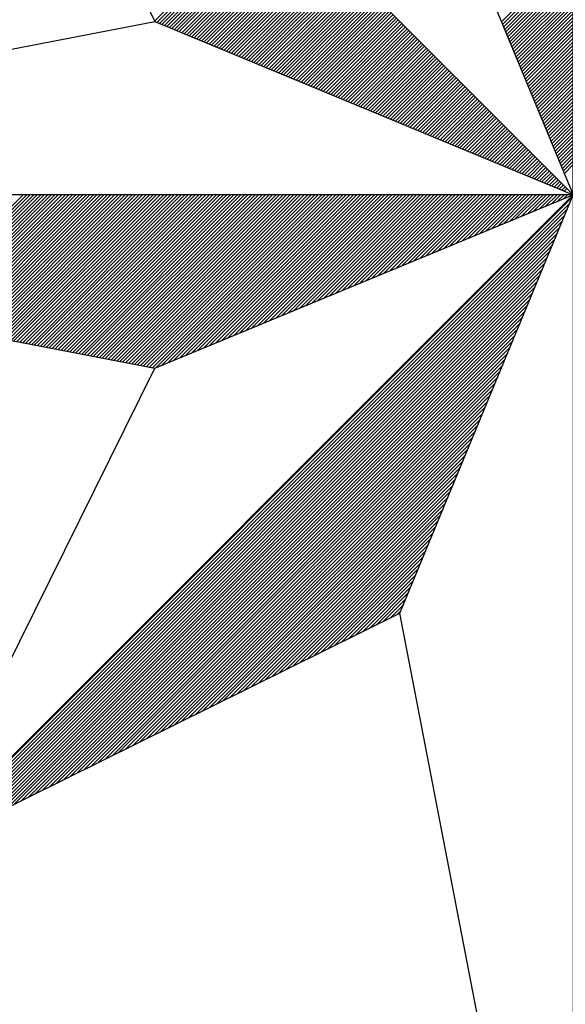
# Model space of a CAD drawing. Header units: metres. Extents: x 183400 to 184400, y 422200 to 427800.
# Tile 134 of 221: x 183967.56 to 183973.72, y 425757.55 to 425768.65. Entities that reach past the tile are written whole.
import ezdxf

# ---------------------------------------------------------------- set-up
doc = ezdxf.new("R2010")
doc.units = ezdxf.units.M
doc.layers.add('N_MK2', color=7, linetype='Continuous')
doc.layers.add('방위표', color=7, linetype='Continuous')

# ---------------------------------------------------------------- blocks, each defined once
blk = doc.blocks.new('N_MK2')
at = {"layer": '방위표', "color": 7, "linetype": 'Continuous'}
blk.add_lwpolyline([(-106.029, 0), (-33.696, -13.958), (0, 0), (-53.049, -53.048), (-13.958, -33.696), (0, 0), (0, -106.029), (13.958, -33.696), (0, 0), (53.048, -53.049), (33.696, -13.958), (0, 0), (106.028, 0), (33.696, 13.958), (0, 0), (53.049, 53.049), (13.958, 33.696), (0, 0), (0, 133.028), (-13.958, 33.696), (0, 0), (-53.049, 53.049), (-33.696, 13.958), (0, 0)], close=True, dxfattribs=at)
for points in [[(-33.707, 13.98), (-23.844, 23.844)], [(-33.52, 13.885), (-23.702, 23.702)], [(-33.32, 13.802), (-23.561, 23.561)], [(-33.12, 13.719), (-23.42, 23.42)], [(-32.92, 13.636), (-23.278, 23.278)], [(-32.72, 13.554), (-23.137, 23.137)], [(-32.52, 13.471), (-22.995, 22.995)], [(-32.32, 13.388), (-22.854, 22.854)], [(-32.12, 13.305), (-22.712, 22.712)], [(-31.92, 13.222), (-22.571, 22.571)], [(-31.72, 13.139), (-22.43, 22.43)], [(-31.52, 13.057), (-22.288, 22.288)], [(-31.32, 12.974), (-22.147, 22.147)], [(-31.12, 12.891), (-22.005, 22.005)], [(-30.92, 12.808), (-21.864, 21.864)], [(-30.72, 12.725), (-21.722, 21.722)], [(-30.52, 12.642), (-21.581, 21.581)], [(-30.32, 12.559), (-21.44, 21.44)], [(-30.12, 12.477), (-21.298, 21.298)], [(-29.92, 12.394), (-21.157, 21.157)], [(-29.72, 12.311), (-21.015, 21.015)], [(-29.52, 12.228), (-20.874, 20.874)], [(-29.32, 12.145), (-20.733, 20.733)], [(-29.12, 12.062), (-20.591, 20.591)], [(-28.92, 11.98), (-20.45, 20.45)], [(-28.72, 11.897), (-20.308, 20.308)], [(-28.52, 11.814), (-20.167, 20.167)], [(-28.32, 11.731), (-20.025, 20.025)], [(-28.12, 11.648), (-19.884, 19.884)], [(-27.92, 11.565), (-19.743, 19.743)], [(-27.72, 11.482), (-19.601, 19.601)], [(-27.52, 11.4), (-19.46, 19.46)], [(-27.32, 11.317), (-19.318, 19.318)], [(-27.12, 11.234), (-19.177, 19.177)], [(-26.92, 11.151), (-19.035, 19.035)], [(-5.766, 13.92), (0, 19.686)], [(-5.683, 13.72), (0, 19.403)], [(-5.6, 13.52), (0, 19.12)], [(-26.72, 11.068), (-18.894, 18.894)], [(-26.52, 10.985), (-18.753, 18.753)], [(-26.32, 10.903), (-18.611, 18.611)], [(-26.12, 10.82), (-18.47, 18.47)], [(-25.92, 10.737), (-18.328, 18.328)], [(-5.518, 13.32), (0, 18.838)], [(-5.435, 13.12), (0, 18.555)], [(-5.352, 12.92), (0, 18.272)], [(-25.72, 10.654), (-18.187, 18.187)], [(-25.52, 10.571), (-18.046, 18.046)], [(-25.32, 10.488), (-17.904, 17.904)], [(-25.12, 10.405), (-17.763, 17.763)], [(-24.92, 10.323), (-17.621, 17.621)], [(-24.72, 10.24), (-17.48, 17.48)], [(-5.269, 12.72), (0, 17.989)], [(-5.186, 12.52), (0, 17.706)], [(-24.52, 10.157), (-17.338, 17.338)], [(-24.32, 10.074), (-17.197, 17.197)], [(-24.12, 9.991), (-17.056, 17.056)], [(-23.92, 9.908), (-16.914, 16.914)], [(-23.72, 9.826), (-16.773, 16.773)], [(-5.103, 12.32), (0, 17.423)], [(-5.021, 12.12), (0, 17.141)], [(-4.938, 11.92), (0, 16.858)], [(-23.52, 9.743), (-16.631, 16.631)], [(-23.32, 9.66), (-16.49, 16.49)], [(-23.12, 9.577), (-16.348, 16.348)], [(-22.92, 9.494), (-16.207, 16.207)], [(-22.72, 9.411), (-16.066, 16.066)], [(-22.52, 9.328), (-15.924, 15.924)], [(-4.855, 11.72), (0, 16.575)], [(-4.772, 11.52), (0, 16.292)], [(-4.689, 11.32), (0, 16.009)], [(-22.32, 9.246), (-15.783, 15.783)], [(-22.12, 9.163), (-15.641, 15.641)], [(-21.92, 9.08), (-15.5, 15.5)], [(-21.72, 8.997), (-15.358, 15.358)], [(-21.52, 8.914), (-15.217, 15.217)], [(-21.32, 8.831), (-15.076, 15.076)], [(-4.606, 11.12), (0, 15.726)], [(-4.523, 10.92), (0, 15.443)], [(-4.441, 10.72), (0, 15.161)], [(-21.12, 8.749), (-14.934, 14.934)], [(-20.92, 8.666), (-14.793, 14.793)], [(-20.72, 8.583), (-14.651, 14.651)], [(-20.52, 8.5), (-14.51, 14.51)], [(-20.32, 8.417), (-14.369, 14.369)], [(-4.358, 10.52), (0, 14.878)], [(-4.275, 10.32), (0, 14.595)], [(-4.192, 10.12), (0, 14.312)], [(-106.029, 0), (-33.696, 13.958)], [(-20.12, 8.334), (-14.227, 14.227)], [(-19.92, 8.251), (-14.086, 14.086)], [(-19.72, 8.169), (-13.944, 13.944)], [(-19.52, 8.086), (-13.803, 13.803)], [(-19.32, 8.003), (-13.661, 13.661)], [(-19.12, 7.92), (-13.52, 13.52)], [(-4.109, 9.92), (0, 14.029)], [(-4.026, 9.72), (0, 13.746)], [(-18.92, 7.837), (-13.379, 13.379)], [(-18.72, 7.754), (-13.237, 13.237)], [(-18.52, 7.672), (-13.096, 13.096)], [(-18.32, 7.589), (-12.954, 12.954)], [(-18.12, 7.506), (-12.813, 12.813)], [(-3.944, 9.52), (0, 13.464)], [(-3.861, 9.32), (0, 13.181)], [(-3.778, 9.12), (0, 12.898)], [(-17.92, 7.423), (-12.671, 12.671)], [(-17.72, 7.34), (-12.53, 12.53)], [(-17.52, 7.257), (-12.389, 12.389)], [(-17.32, 7.174), (-12.247, 12.247)], [(-17.12, 7.092), (-12.106, 12.106)], [(-16.92, 7.009), (-11.964, 11.964)], [(-3.695, 8.92), (0, 12.615)], [(-3.612, 8.72), (0, 12.332)], [(-3.529, 8.52), (0, 12.049)], [(-16.72, 6.926), (-11.823, 11.823)], [(-16.52, 6.843), (-11.682, 11.682)], [(-16.32, 6.76), (-11.54, 11.54)], [(-16.12, 6.677), (-11.399, 11.399)], [(-15.92, 6.595), (-11.257, 11.257)], [(-15.72, 6.512), (-11.116, 11.116)], [(-3.446, 8.32), (0, 11.766)], [(-3.364, 8.12), (0, 11.484)], [(-3.281, 7.92), (0, 11.201)], [(-15.52, 6.429), (-10.974, 10.974)], [(-15.32, 6.346), (-10.833, 10.833)], [(-15.12, 6.263), (-10.692, 10.692)], [(-14.92, 6.18), (-10.55, 10.55)], [(-14.72, 6.098), (-10.409, 10.409)], [(-3.198, 7.72), (0, 10.918)], [(-3.115, 7.52), (0, 10.635)], [(-3.032, 7.32), (0, 10.352)], [(-14.52, 6.015), (-10.267, 10.267)], [(-14.32, 5.932), (-10.126, 10.126)], [(-14.12, 5.849), (-9.984, 9.984)], [(-13.92, 5.766), (-9.843, 9.843)], [(-13.72, 5.683), (-9.702, 9.702)], [(-13.52, 5.6), (-9.56, 9.56)], [(-2.949, 7.12), (0, 10.069)], [(-2.867, 6.92), (0, 9.787)], [(-13.32, 5.518), (-9.419, 9.419)], [(-13.12, 5.435), (-9.277, 9.277)], [(-12.92, 5.352), (-9.136, 9.136)], [(-12.72, 5.269), (-8.995, 8.995)], [(-12.52, 5.186), (-8.853, 8.853)], [(-2.784, 6.72), (0, 9.504)], [(-2.701, 6.52), (0, 9.221)], [(-2.618, 6.32), (0, 8.938)], [(-12.32, 5.103), (-8.712, 8.712)], [(-12.12, 5.021), (-8.57, 8.57)], [(-11.92, 4.938), (-8.429, 8.429)], [(-11.72, 4.855), (-8.287, 8.287)], [(-11.52, 4.772), (-8.146, 8.146)], [(-11.32, 4.689), (-8.005, 8.005)], [(-2.535, 6.12), (0, 8.655)], [(-2.452, 5.92), (0, 8.372)], [(-2.369, 5.72), (0, 8.09)], [(-11.12, 4.606), (-7.863, 7.863)], [(-10.92, 4.523), (-7.722, 7.722)], [(-10.72, 4.441), (-7.58, 7.58)], [(-10.52, 4.358), (-7.439, 7.439)], [(-10.32, 4.275), (-7.297, 7.297)], [(-10.12, 4.192), (-7.156, 7.156)], [(-2.287, 5.52), (0, 7.807)], [(-2.204, 5.32), (0, 7.524)], [(-2.121, 5.12), (0, 7.241)], [(-9.92, 4.109), (-7.015, 7.015)], [(-9.72, 4.026), (-6.873, 6.873)], [(-9.52, 3.944), (-6.732, 6.732)], [(-9.32, 3.861), (-6.59, 6.59)], [(-9.12, 3.778), (-6.449, 6.449)], [(-2.038, 4.92), (0, 6.958)], [(-1.955, 4.72), (0, 6.675)], [(-1.872, 4.52), (0, 6.392)], [(-8.92, 3.695), (-6.308, 6.308)], [(-8.72, 3.612), (-6.166, 6.166)], [(-8.52, 3.529), (-6.025, 6.025)], [(-8.32, 3.446), (-5.883, 5.883)], [(-8.12, 3.364), (-5.742, 5.742)], [(-7.92, 3.281), (-5.6, 5.6)], [(-1.79, 4.32), (0, 6.11)], [(-1.707, 4.12), (0, 5.827)], [(-7.72, 3.198), (-5.459, 5.459)], [(-7.52, 3.115), (-5.318, 5.318)], [(-7.32, 3.032), (-5.176, 5.176)], [(-7.12, 2.949), (-5.035, 5.035)], [(-6.92, 2.867), (-4.893, 4.893)], [(-1.624, 3.92), (0, 5.544)], [(-1.541, 3.72), (0, 5.261)], [(-1.458, 3.52), (0, 4.978)], [(-6.72, 2.784), (-4.752, 4.752)], [(-6.52, 2.701), (-4.61, 4.61)], [(-6.32, 2.618), (-4.469, 4.469)], [(-6.12, 2.535), (-4.328, 4.328)], [(-5.92, 2.452), (-4.186, 4.186)], [(-5.72, 2.369), (-4.045, 4.045)], [(-1.375, 3.32), (0, 4.695)], [(-1.292, 3.12), (0, 4.413)], [(-1.21, 2.92), (0, 4.13)], [(-5.52, 2.287), (-3.903, 3.903)], [(-5.32, 2.204), (-3.762, 3.762)], [(-5.12, 2.121), (-3.62, 3.62)], [(-4.92, 2.038), (-3.479, 3.479)], [(-4.72, 1.955), (-3.338, 3.338)], [(-4.52, 1.872), (-3.196, 3.196)], [(-1.127, 2.72), (0, 3.847)], [(-1.044, 2.52), (0, 3.564)], [(-0.961, 2.32), (0, 3.281)], [(-4.32, 1.79), (-3.055, 3.055)], [(-4.12, 1.707), (-2.913, 2.913)], [(-3.92, 1.624), (-2.772, 2.772)], [(-3.72, 1.541), (-2.631, 2.631)], [(-3.52, 1.458), (-2.489, 2.489)], [(-0.878, 2.12), (0, 2.998)], [(-0.795, 1.92), (0, 2.715)], [(-0.713, 1.72), (0, 2.433)], [(-3.32, 1.375), (-2.348, 2.348)], [(-3.12, 1.292), (-2.206, 2.206)], [(-2.92, 1.21), (-2.065, 2.065)], [(-2.72, 1.127), (-1.923, 1.923)], [(-2.52, 1.044), (-1.782, 1.782)], [(-2.32, 0.961), (-1.641, 1.641)], [(-2.12, 0.878), (-1.499, 1.499)], [(-1.92, 0.795), (-1.358, 1.358)], [(-1.72, 0.713), (-1.216, 1.216)], [(-1.52, 0.63), (-1.075, 1.075)], [(-1.32, 0.547), (-0.933, 0.933)], [(-54.279, -9.986), (-44.293, 0)], [(-54.042, -10.032), (-44.011, 0)], [(-53.805, -10.078), (-43.728, 0)], [(-53.568, -10.123), (-43.445, 0)], [(-53.331, -10.169), (-43.162, 0)], [(-53.094, -10.215), (-42.879, 0)], [(-52.857, -10.261), (-42.596, 0)], [(-52.62, -10.306), (-42.314, 0)], [(-52.383, -10.352), (-42.031, 0)], [(-52.146, -10.398), (-41.748, 0)], [(-51.909, -10.444), (-41.465, 0)], [(-51.671, -10.489), (-41.182, 0)], [(-51.434, -10.535), (-40.899, 0)], [(-51.197, -10.581), (-40.617, 0)], [(-50.96, -10.627), (-40.334, 0)], [(-50.723, -10.672), (-40.051, 0)], [(-50.486, -10.718), (-39.768, 0)], [(-50.249, -10.764), (-39.485, 0)], [(-50.012, -10.81), (-39.202, 0)], [(-49.775, -10.855), (-38.919, 0)], [(-49.538, -10.901), (-38.637, 0)], [(-49.301, -10.947), (-38.354, 0)], [(-49.063, -10.993), (-38.071, 0)], [(-48.826, -11.038), (-37.788, 0)], [(-48.589, -11.084), (-37.505, 0)], [(-48.352, -11.13), (-37.222, 0)], [(-48.115, -11.176), (-36.94, 0)], [(-47.878, -11.221), (-36.657, 0)], [(-47.641, -11.267), (-36.374, 0)], [(-47.404, -11.313), (-36.091, 0)], [(-47.167, -11.359), (-35.808, 0)], [(-46.93, -11.404), (-35.525, 0)], [(-46.693, -11.45), (-35.242, 0)], [(-46.455, -11.496), (-34.96, 0)], [(-46.218, -11.542), (-34.677, 0)], [(-45.981, -11.587), (-34.394, 0)], [(-45.744, -11.633), (-34.111, 0)], [(-45.507, -11.679), (-33.828, 0)], [(-45.27, -11.725), (-33.545, 0)], [(-45.033, -11.77), (-33.263, 0)], [(-44.796, -11.816), (-32.98, 0)], [(-44.559, -11.862), (-32.697, 0)], [(-44.322, -11.908), (-32.414, 0)], [(-44.085, -11.953), (-32.131, 0)], [(-43.847, -11.999), (-31.848, 0)], [(-43.61, -12.045), (-31.566, 0)], [(-43.373, -12.091), (-31.283, 0)], [(-43.136, -12.136), (-31, 0)], [(-42.899, -12.182), (-30.717, 0)], [(-42.662, -12.228), (-30.434, 0)], [(-42.425, -12.274), (-30.151, 0)], [(-42.188, -12.319), (-29.868, 0)], [(-41.951, -12.365), (-29.586, 0)], [(-41.714, -12.411), (-29.303, 0)], [(-41.477, -12.457), (-29.02, 0)], [(-41.239, -12.502), (-28.737, 0)], [(-41.002, -12.548), (-28.454, 0)], [(-40.765, -12.594), (-28.171, 0)], [(-40.528, -12.64), (-27.889, 0)], [(-40.291, -12.685), (-27.606, 0)], [(-40.054, -12.731), (-27.323, 0)], [(-39.817, -12.777), (-27.04, 0)], [(-39.58, -12.823), (-26.757, 0)], [(-39.343, -12.868), (-26.474, 0)], [(-39.106, -12.914), (-26.191, 0)], [(-38.869, -12.96), (-25.909, 0)], [(-38.631, -13.006), (-25.626, 0)], [(-38.394, -13.051), (-25.343, 0)], [(-38.157, -13.097), (-25.06, 0)], [(-37.92, -13.143), (-24.777, 0)], [(-37.683, -13.189), (-24.494, 0)], [(-37.446, -13.234), (-24.212, 0)], [(-37.209, -13.28), (-23.929, 0)], [(-36.972, -13.326), (-23.646, 0)], [(-36.735, -13.372), (-23.363, 0)], [(-36.498, -13.417), (-23.08, 0)], [(-36.261, -13.463), (-22.797, 0)], [(-36.023, -13.509), (-22.515, 0)], [(-35.786, -13.555), (-22.232, 0)], [(-35.549, -13.6), (-21.949, 0)], [(-35.312, -13.646), (-21.666, 0)], [(-35.075, -13.692), (-21.383, 0)], [(-34.838, -13.738), (-21.1, 0)], [(-34.601, -13.783), (-20.817, 0)], [(-34.364, -13.829), (-20.535, 0)], [(-34.127, -13.875), (-20.252, 0)], [(-33.89, -13.921), (-19.969, 0)], [(-33.607, -13.921), (-19.686, 0)], [(-33.125, -13.721), (-19.403, 0)], [(-32.642, -13.521), (-19.12, 0)], [(-32.159, -13.321), (-18.838, 0)], [(-31.676, -13.121), (-18.555, 0)], [(-31.193, -12.921), (-18.272, 0)], [(-30.71, -12.721), (-17.989, 0)], [(-30.227, -12.521), (-17.706, 0)], [(-29.745, -12.321), (-17.423, 0)], [(-29.262, -12.121), (-17.141, 0)], [(-28.779, -11.921), (-16.858, 0)], [(-28.296, -11.721), (-16.575, 0)], [(-27.813, -11.521), (-16.292, 0)], [(-27.33, -11.321), (-16.009, 0)], [(-26.847, -11.121), (-15.726, 0)], [(-26.364, -10.921), (-15.443, 0)], [(-25.882, -10.721), (-15.161, 0)], [(-25.399, -10.521), (-14.878, 0)], [(-24.916, -10.321), (-14.595, 0)], [(-24.433, -10.121), (-14.312, 0)], [(-23.95, -9.921), (-14.029, 0)], [(-23.467, -9.721), (-13.746, 0)], [(-22.984, -9.521), (-13.464, 0)], [(-22.502, -9.321), (-13.181, 0)], [(-22.019, -9.121), (-12.898, 0)], [(-21.536, -8.921), (-12.615, 0)], [(-21.053, -8.721), (-12.332, 0)], [(-20.57, -8.521), (-12.049, 0)], [(-20.087, -8.321), (-11.766, 0)], [(-19.604, -8.121), (-11.484, 0)], [(-19.122, -7.921), (-11.201, 0)], [(-18.639, -7.721), (-10.918, 0)], [(-18.156, -7.521), (-10.635, 0)], [(-17.673, -7.321), (-10.352, 0)], [(-17.19, -7.121), (-10.069, 0)], [(-16.707, -6.921), (-9.787, 0)], [(-16.224, -6.721), (-9.504, 0)], [(-15.742, -6.521), (-9.221, 0)], [(-15.259, -6.321), (-8.938, 0)], [(-14.776, -6.121), (-8.655, 0)], [(-14.293, -5.921), (-8.372, 0)], [(-13.81, -5.721), (-8.09, 0)], [(-13.327, -5.521), (-7.807, 0)], [(-12.844, -5.321), (-7.524, 0)], [(-12.362, -5.121), (-7.241, 0)], [(-11.879, -4.921), (-6.958, 0)], [(-11.396, -4.721), (-6.675, 0)], [(-10.913, -4.521), (-6.392, 0)], [(-10.43, -4.32), (-6.11, 0)], [(-9.947, -4.12), (-5.827, 0)], [(-9.464, -3.92), (-5.544, 0)], [(-8.982, -3.72), (-5.261, 0)], [(-8.499, -3.52), (-4.978, 0)], [(-8.016, -3.32), (-4.695, 0)], [(-7.533, -3.12), (-4.413, 0)], [(-7.05, -2.92), (-4.13, 0)], [(-6.567, -2.72), (-3.847, 0)], [(-6.084, -2.52), (-3.564, 0)], [(-5.602, -2.32), (-3.281, 0)], [(-5.119, -2.12), (-2.998, 0)], [(-4.636, -1.92), (-2.715, 0)], [(-4.153, -1.72), (-2.433, 0)], [(-3.67, -1.52), (-2.15, 0)], [(-3.187, -1.32), (-1.867, 0)], [(-2.704, -1.12), (-1.584, 0)], [(-2.221, -0.92), (-1.301, 0)], [(-1.739, -0.72), (-1.018, 0)], [(-1.256, -0.52), (-0.736, 0)], [(-1.12, 0.464), (-0.792, 0.792)], [(-0.92, 0.381), (-0.651, 0.651)], [(-0.773, -0.32), (-0.453, 0)], [(-0.72, 0.298), (-0.509, 0.509)], [(-52.823, -52.936), (-0.08, -0.193)], [(-52.263, -52.659), (-0.28, -0.676)], [(-51.703, -52.382), (-0.48, -1.159)], [(-51.143, -52.104), (-0.68, -1.641)], [(-50.583, -51.827), (-0.88, -2.124)], [(-50.023, -51.55), (-1.08, -2.607)], [(-49.463, -51.273), (-1.28, -3.09)], [(-48.902, -50.995), (-1.48, -3.573)], [(-48.342, -50.718), (-1.68, -4.056)], [(-47.782, -50.441), (-1.88, -4.539)], [(-47.222, -50.163), (-2.08, -5.021)], [(-46.662, -49.886), (-2.28, -5.504)], [(-46.102, -49.609), (-2.48, -5.987)], [(-45.542, -49.331), (-2.68, -6.47)], [(-44.981, -49.054), (-2.88, -6.953)], [(-44.421, -48.777), (-3.08, -7.436)], [(-43.861, -48.5), (-3.28, -7.919)], [(-43.301, -48.222), (-3.48, -8.401)], [(-42.741, -47.945), (-3.68, -8.884)], [(-42.181, -47.668), (-3.88, -9.367)], [(-41.621, -47.39), (-4.08, -9.85)], [(-41.06, -47.113), (-4.28, -10.333)], [(-40.5, -46.836), (-4.48, -10.816)], [(-39.94, -46.558), (-4.68, -11.299)], [(-39.38, -46.281), (-4.88, -11.781)], [(-38.82, -46.004), (-5.08, -12.264)], [(-38.26, -45.727), (-5.28, -12.747)], [(-37.7, -45.449), (-5.48, -13.23)], [(-53.049, -53.048), (-33.696, -13.958)], [(-37.139, -45.172), (-5.68, -13.713)], [(-36.579, -44.895), (-5.88, -14.196)], [(-36.019, -44.617), (-6.08, -14.679)], [(-35.459, -44.34), (-6.28, -15.161)], [(-34.899, -44.063), (-6.48, -15.644)], [(-34.339, -43.785), (-6.68, -16.127)], [(-33.779, -43.508), (-6.88, -16.61)], [(-33.218, -43.231), (-7.08, -17.093)], [(-32.658, -42.954), (-7.28, -17.576)], [(-32.098, -42.676), (-7.48, -18.059)], [(-31.538, -42.399), (-7.68, -18.541)], [(-30.978, -42.122), (-7.881, -19.024)], [(-30.418, -41.844), (-8.081, -19.507)], [(-29.858, -41.567), (-8.281, -19.99)], [(-29.297, -41.29), (-8.481, -20.473)], [(-28.737, -41.012), (-8.681, -20.956)], [(-28.177, -40.735), (-8.881, -21.439)], [(-27.617, -40.458), (-9.081, -21.922)], [(-27.057, -40.181), (-9.281, -22.404)], [(-26.497, -39.903), (-9.481, -22.887)], [(-25.937, -39.626), (-9.681, -23.37)], [(-25.376, -39.349), (-9.881, -23.853)], [(-24.816, -39.071), (-10.081, -24.336)], [(-24.256, -38.794), (-10.281, -24.819)], [(-23.696, -38.517), (-10.481, -25.302)], [(-23.136, -38.24), (-10.681, -25.784)], [(-22.576, -37.962), (-10.881, -26.267)], [(-22.016, -37.685), (-11.081, -26.75)], [(-21.455, -37.408), (-11.281, -27.233)], [(-20.895, -37.13), (-11.481, -27.716)], [(-20.335, -36.853), (-11.681, -28.199)], [(-19.775, -36.576), (-11.881, -28.682)], [(-19.215, -36.298), (-12.081, -29.164)], [(-18.655, -36.021), (-12.281, -29.647)], [(-18.095, -35.744), (-12.481, -30.13)], [(-17.534, -35.467), (-12.681, -30.613)], [(-16.974, -35.189), (-12.881, -31.096)], [(-16.414, -34.912), (-13.081, -31.579)], [(-15.854, -34.635), (-13.281, -32.062)], [(-15.294, -34.357), (-13.481, -32.544)], [(-14.734, -34.08), (-13.681, -33.027)], [(-14.174, -33.803), (-13.881, -33.51)], [(0, -106.029), (-13.958, -33.696)]]:
    blk.add_lwpolyline(points, dxfattribs=at)

msp = doc.modelspace()

# ---------------------------------------------------------------- block references
at = {"layer": 'N_MK2', "linetype": 'Continuous', "lineweight": 15, "xscale": 0.1399996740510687, "yscale": 0.1399996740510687, "zscale": 0.139999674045}
msp.add_blockref('N_MK2', (183973.805, 425766.673), dxfattribs=at)

doc.saveas('drawing.dxf')
